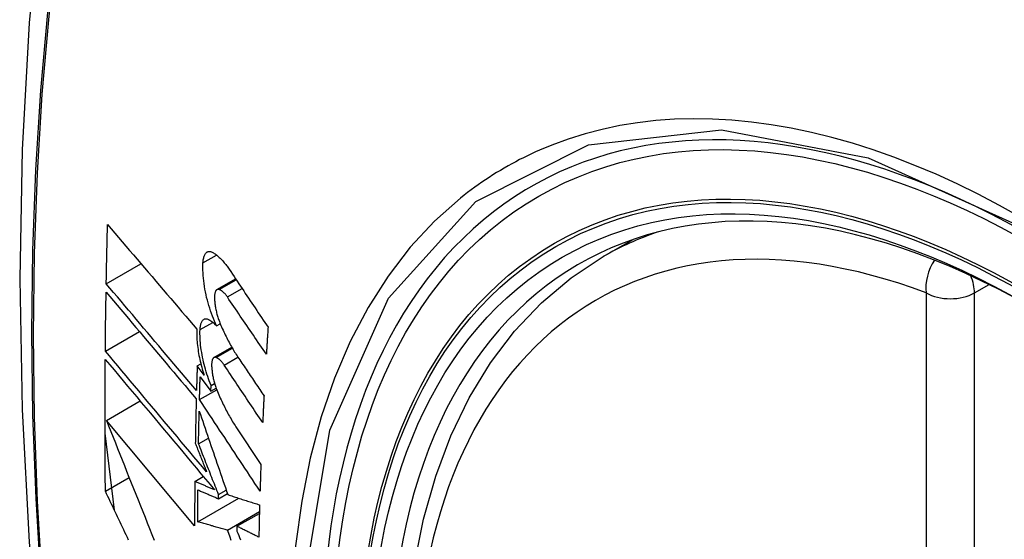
# Model space of a CAD drawing. Header units: inches. Extents: x 532.5 to 626.3, y 209.5 to 285.5.
# Tile 6 of 55: x 534.949 to 535.29, y 282.32 to 282.499. Entities that reach past the tile are written whole.
import ezdxf

# ---------------------------------------------------------------- set-up
doc = ezdxf.new("R2010")
doc.units = ezdxf.units.IN
doc.header["$MEASUREMENT"] = 0
doc.layers.add('Visible Edges(ANSI)', color=7, linetype='Continuous', lineweight=25)
doc.layers.add('Visible Tangent Edges(ANSI)', color=7, linetype='Continuous', lineweight=25)

msp = doc.modelspace()

# ---------------------------------------------------------------- linework, layer by layer
at = {"layer": 'Visible Edges(ANSI)'}
for p, q in [((535.15089, 282.41733), (535.16119, 282.42327)), ((534.97909, 282.40797), (534.99109, 282.41488)), ((535.01736, 282.40592), (535.02381, 282.40963)), ((535.01722, 282.39339), (535.01849, 282.39412)), ((534.97877, 282.38469), (534.99052, 282.39145)), ((535.01632, 282.38243), (535.0225, 282.38599)), ((535.01052, 282.37958), (535.01177, 282.3803)), ((535.0129, 282.37641), (535.01052, 282.37958)), ((535.01155, 282.37578), (535.01525, 282.37083)), ((535.01525, 282.37083), (535.01532, 282.37284)), ((535.01525, 282.37083), (535.01708, 282.37188)), ((535.01532, 282.37284), (535.01654, 282.37354)), ((535.01132, 282.36791), (535.01728, 282.37134)), ((534.97914, 282.36075), (534.99077, 282.36745)), ((535.00963, 282.32429), (534.97914, 282.36075)), ((535.02391, 282.35851), (535.03255, 282.34551)), ((534.98191, 282.32968), (534.97866, 282.35629)), ((535.01099, 282.35267), (535.01439, 282.35463)), ((535.0097, 282.33966), (535.01264, 282.34135)), ((534.97879, 282.33626), (534.987, 282.34099)), ((535.01788, 282.33364), (535.02096, 282.33542)), ((535.01788, 282.33364), (535.0179, 282.33509)), ((535.0179, 282.33509), (535.02055, 282.33661)), ((535.01072, 282.32564), (535.02494, 282.33383)), ((535.021, 282.32284), (535.03203, 282.3292)), ((535.02427, 282.32414), (535.03202, 282.3286)), ((535.02427, 282.32414), (535.02425, 282.32249))]:
    msp.add_line(p, q, dxfattribs=at)
at = {"layer": 'Visible Edges(ANSI)', "flags": 128}
for points in [[(535.00318, 282.74226), (534.99034, 282.70415), (534.97929, 282.66492), (534.96999, 282.62463), (534.96244, 282.58336), (534.9566, 282.54117), (534.95245, 282.49812), (534.94998, 282.45428), (534.94916, 282.40971), (534.94997, 282.36446), (534.9524, 282.31861), (534.95642, 282.27221), (534.96202, 282.22534), (534.96916, 282.17805), (534.97784, 282.13041), (534.98803, 282.0825), (534.99971, 282.03438)], [(534.97909, 282.40797), (534.9791, 282.40882), (534.97912, 282.40967), (534.97914, 282.41053), (534.97915, 282.41138), (534.97917, 282.41223), (534.97919, 282.41308), (534.9792, 282.41394), (534.97922, 282.41479), (534.97924, 282.41565), (534.97926, 282.4165), (534.97928, 282.41735), (534.97929, 282.41821), (534.97931, 282.41906), (534.97933, 282.41992), (534.97935, 282.42077), (534.97937, 282.42162), (534.97939, 282.42248), (534.97941, 282.42333), (534.97943, 282.42419), (534.97945, 282.42504), (534.97947, 282.4259), (534.9795, 282.42675), (534.97952, 282.42761), (534.97954, 282.42846)], [(534.97954, 282.42846), (534.9808, 282.42698), (534.98207, 282.42549), (534.98334, 282.42399), (534.98461, 282.42249), (534.98589, 282.42099), (534.98717, 282.41949), (534.98845, 282.41798), (534.98974, 282.41647), (534.99103, 282.41496), (534.99232, 282.41344), (534.99361, 282.41193), (534.9949, 282.41041), (534.9962, 282.4089), (534.99749, 282.40738), (534.99879, 282.40586), (535.00008, 282.40435), (535.00138, 282.40283), (535.00267, 282.40132), (535.00397, 282.39981), (535.00526, 282.3983), (535.00655, 282.39679), (535.00784, 282.39529), (535.00913, 282.39378), (535.01041, 282.39229)], [(535.01252, 282.41515), (535.01254, 282.41553), (535.01258, 282.4159), (535.01263, 282.41624), (535.01269, 282.41658), (535.01276, 282.41689), (535.01284, 282.41719), (535.01293, 282.41747), (535.01304, 282.41773), (535.01315, 282.41797), (535.01327, 282.41819), (535.0134, 282.41838), (535.01354, 282.41856), (535.01369, 282.41871), (535.01384, 282.41884), (535.01401, 282.41894), (535.01418, 282.41902), (535.01435, 282.41908), (535.01453, 282.41912), (535.01472, 282.41914), (535.01491, 282.41913), (535.01511, 282.4191), (535.01531, 282.41904), (535.01551, 282.41897), (535.01571, 282.41887)], [(535.01571, 282.41887), (535.01595, 282.41874), (535.0162, 282.41859), (535.01644, 282.41844), (535.01669, 282.41828), (535.01693, 282.4181), (535.01718, 282.41792), (535.01742, 282.41772), (535.01767, 282.41752), (535.01792, 282.41731), (535.01817, 282.41708), (535.01841, 282.41685), (535.01866, 282.4166), (535.01891, 282.41635), (535.01915, 282.41609), (535.0194, 282.41582), (535.01964, 282.41553), (535.01989, 282.41524), (535.02013, 282.41495), (535.02037, 282.41464), (535.02062, 282.41432), (535.02086, 282.414), (535.0211, 282.41366), (535.02134, 282.41332), (535.02157, 282.41297)], [(535.11806, 282.10917), (535.11032, 282.12835), (535.10347, 282.14762), (535.09753, 282.16688), (535.09254, 282.18605), (535.08851, 282.20506), (535.08547, 282.22381), (535.08344, 282.24223), (535.08243, 282.26024), (535.08245, 282.27775), (535.08351, 282.2947), (535.08561, 282.31102), (535.08876, 282.32663), (535.09297, 282.34147), (535.09823, 282.35545), (535.10453, 282.36851), (535.11186, 282.38058), (535.1202, 282.39157), (535.12953, 282.40141), (535.13978, 282.41002), (535.15089, 282.41733)], [(535.01722, 282.39339), (535.01684, 282.3942), (535.01648, 282.39503), (535.01613, 282.39589), (535.01578, 282.39676), (535.01546, 282.39765), (535.01514, 282.39855), (535.01484, 282.39947), (535.01455, 282.40039), (535.01428, 282.40133), (535.01403, 282.40228), (535.01379, 282.40323), (535.01357, 282.40418), (535.01337, 282.40514), (535.01319, 282.4061), (535.01303, 282.40705), (535.01289, 282.408), (535.01277, 282.40894), (535.01266, 282.40988), (535.01259, 282.4108), (535.01253, 282.4117), (535.01249, 282.4126), (535.01248, 282.41347), (535.01249, 282.41432), (535.01252, 282.41515)], [(535.02157, 282.41297), (535.02213, 282.41214), (535.02269, 282.4113), (535.02325, 282.41047), (535.0238, 282.40963), (535.02436, 282.4088), (535.02492, 282.40796), (535.02548, 282.40712), (535.02604, 282.40629), (535.0266, 282.40545), (535.02716, 282.40462), (535.02772, 282.40378), (535.02828, 282.40294), (535.02884, 282.4021), (535.0294, 282.40127), (535.02996, 282.40043), (535.03052, 282.39959), (535.03109, 282.39876), (535.03165, 282.39792), (535.03221, 282.39709), (535.03277, 282.39625), (535.03333, 282.39541), (535.03389, 282.39458), (535.03445, 282.39374), (535.03501, 282.39291)], [(535.01027, 282.37106), (535.00898, 282.37258), (535.00768, 282.37412), (535.00638, 282.37565), (535.00508, 282.37719), (535.00377, 282.37873), (535.00247, 282.38027), (535.00116, 282.38182), (534.99985, 282.38337), (534.99854, 282.38492), (534.99723, 282.38646), (534.99593, 282.38801), (534.99462, 282.38956), (534.99331, 282.39111), (534.992, 282.39266), (534.9907, 282.3942), (534.9894, 282.39575), (534.9881, 282.39729), (534.9868, 282.39883), (534.9855, 282.40036), (534.98421, 282.40189), (534.98293, 282.40342), (534.98164, 282.40494), (534.98036, 282.40646), (534.97909, 282.40797)], [(535.01813, 282.40597), (535.01801, 282.406), (535.0179, 282.40602), (535.01779, 282.40603), (535.01768, 282.40603), (535.01758, 282.40601), (535.01747, 282.40597), (535.01738, 282.40593), (535.01728, 282.40587), (535.01719, 282.40579), (535.0171, 282.40571), (535.01702, 282.40561), (535.01695, 282.4055), (535.01688, 282.40537), (535.01681, 282.40523), (535.01675, 282.40508), (535.0167, 282.40492), (535.01665, 282.40475), (535.01661, 282.40456), (535.01658, 282.40437), (535.01655, 282.40417), (535.01653, 282.40395), (535.01652, 282.40373), (535.01651, 282.40351), (535.01651, 282.40327)], [(535.02095, 282.40338), (535.02084, 282.40354), (535.02072, 282.40371), (535.02061, 282.40386), (535.02049, 282.40402), (535.02037, 282.40416), (535.02025, 282.40431), (535.02014, 282.40445), (535.02002, 282.40458), (535.0199, 282.40471), (535.01978, 282.40483), (535.01966, 282.40495), (535.01954, 282.40506), (535.01942, 282.40517), (535.0193, 282.40527), (535.01918, 282.40536), (535.01906, 282.40545), (535.01895, 282.40554), (535.01883, 282.40562), (535.01871, 282.40569), (535.01859, 282.40576), (535.01848, 282.40582), (535.01836, 282.40587), (535.01824, 282.40592), (535.01813, 282.40597)], [(534.97877, 282.38469), (534.97878, 282.38554), (534.97878, 282.38638), (534.97879, 282.38723), (534.9788, 282.38808), (534.97881, 282.38893), (534.97882, 282.38978), (534.97883, 282.39063), (534.97884, 282.39148), (534.97885, 282.39233), (534.97886, 282.39318), (534.97887, 282.39403), (534.97888, 282.39488), (534.97889, 282.39573), (534.97891, 282.39657), (534.97892, 282.39742), (534.97893, 282.39827), (534.97894, 282.39912), (534.97896, 282.39997), (534.97897, 282.40082), (534.97898, 282.40168), (534.979, 282.40253), (534.97901, 282.40338), (534.97902, 282.40423), (534.97904, 282.40508)], [(534.97904, 282.40508), (534.98031, 282.40357), (534.98159, 282.40205), (534.98287, 282.40053), (534.98416, 282.399), (534.98545, 282.39747), (534.98674, 282.39593), (534.98804, 282.39439), (534.98934, 282.39285), (534.99064, 282.39131), (534.99194, 282.38976), (534.99325, 282.38821), (534.99456, 282.38667), (534.99586, 282.38512), (534.99717, 282.38357), (534.99848, 282.38202), (534.99979, 282.38047), (535.00109, 282.37892), (535.0024, 282.37737), (535.0037, 282.37583), (535.00501, 282.37429), (535.00631, 282.37275), (535.00761, 282.37121), (535.0089, 282.36968), (535.0102, 282.36815)], [(535.01651, 282.40327), (535.01652, 282.40291), (535.01653, 282.40254), (535.01655, 282.40217), (535.01658, 282.40179), (535.01662, 282.40141), (535.01666, 282.40103), (535.01671, 282.40064), (535.01677, 282.40025), (535.01683, 282.39986), (535.0169, 282.39947), (535.01698, 282.39907), (535.01706, 282.39868), (535.01715, 282.39829), (535.01725, 282.39789), (535.01735, 282.3975), (535.01745, 282.39711), (535.01756, 282.39673), (535.01768, 282.39635), (535.0178, 282.39597), (535.01793, 282.39559), (535.01806, 282.39523), (535.01819, 282.39486), (535.01833, 282.3945), (535.01848, 282.39415)], [(535.03443, 282.38358), (535.03387, 282.3844), (535.0333, 282.38523), (535.03274, 282.38605), (535.03218, 282.38688), (535.03162, 282.3877), (535.03106, 282.38853), (535.03049, 282.38935), (535.02993, 282.39018), (535.02937, 282.391), (535.02881, 282.39183), (535.02824, 282.39266), (535.02768, 282.39348), (535.02712, 282.39431), (535.02656, 282.39513), (535.026, 282.39596), (535.02543, 282.39678), (535.02487, 282.39761), (535.02431, 282.39843), (535.02375, 282.39926), (535.02319, 282.40008), (535.02263, 282.40091), (535.02207, 282.40173), (535.02151, 282.40255), (535.02095, 282.40338)], [(535.01152, 282.39209), (535.01154, 282.39246), (535.01157, 282.39282), (535.01162, 282.39316), (535.01167, 282.39348), (535.01174, 282.39379), (535.01182, 282.39407), (535.01191, 282.39434), (535.012, 282.39459), (535.01211, 282.39482), (535.01223, 282.39502), (535.01235, 282.39521), (535.01249, 282.39537), (535.01263, 282.39551), (535.01278, 282.39562), (535.01294, 282.39572), (535.0131, 282.39579), (535.01327, 282.39584), (535.01345, 282.39586), (535.01363, 282.39586), (535.01382, 282.39584), (535.01401, 282.3958), (535.0142, 282.39573), (535.01439, 282.39565), (535.01459, 282.39554)], [(535.01041, 282.39229), (535.01039, 282.3917), (535.01038, 282.3911), (535.01038, 282.39048), (535.01039, 282.38986), (535.01042, 282.38922), (535.01045, 282.38858), (535.0105, 282.38793), (535.01056, 282.38727), (535.01063, 282.38661), (535.01071, 282.38594), (535.0108, 282.38526), (535.0109, 282.38458), (535.01102, 282.3839), (535.01114, 282.38321), (535.01127, 282.38252), (535.01142, 282.38183), (535.01157, 282.38115), (535.01173, 282.38046), (535.01191, 282.37978), (535.01209, 282.37909), (535.01228, 282.37842), (535.01248, 282.37774), (535.01268, 282.37707), (535.0129, 282.37641)], [(535.01459, 282.39554), (535.0147, 282.39547), (535.01481, 282.3954), (535.01492, 282.39533), (535.01503, 282.39526), (535.01513, 282.39519), (535.01524, 282.39511), (535.01535, 282.39503), (535.01546, 282.39495), (535.01557, 282.39487), (535.01568, 282.39479), (535.01579, 282.3947), (535.0159, 282.39461), (535.01601, 282.39452), (535.01612, 282.39443), (535.01623, 282.39433), (535.01634, 282.39424), (535.01645, 282.39414), (535.01656, 282.39404), (535.01667, 282.39393), (535.01678, 282.39383), (535.01689, 282.39372), (535.017, 282.39361), (535.01711, 282.3935), (535.01722, 282.39339)], [(535.01848, 282.39415), (535.01872, 282.39358), (535.01896, 282.39302), (535.01921, 282.39246), (535.01946, 282.39191), (535.01972, 282.39137), (535.01997, 282.39083), (535.02023, 282.39029), (535.02049, 282.38977), (535.02075, 282.38924), (535.02101, 282.38873), (535.02128, 282.38822), (535.02155, 282.38771), (535.02182, 282.38721), (535.02209, 282.38672), (535.02236, 282.38624), (535.02264, 282.38576), (535.02291, 282.38528), (535.02319, 282.38482), (535.02347, 282.38436), (535.02375, 282.38391), (535.02404, 282.38346), (535.02432, 282.38302), (535.02461, 282.38259), (535.0249, 282.38217)], [(535.03501, 282.39291), (535.03499, 282.39252), (535.03496, 282.39213), (535.03494, 282.39174), (535.03491, 282.39135), (535.03489, 282.39096), (535.03486, 282.39057), (535.03484, 282.39019), (535.03481, 282.3898), (535.03479, 282.38941), (535.03476, 282.38902), (535.03474, 282.38863), (535.03471, 282.38824), (535.03469, 282.38785), (535.03467, 282.38746), (535.03464, 282.38708), (535.03462, 282.38669), (535.03459, 282.3863), (535.03457, 282.38591), (535.03455, 282.38552), (535.03452, 282.38513), (535.0345, 282.38474), (535.03448, 282.38436), (535.03445, 282.38397), (535.03443, 282.38358)], [(535.01532, 282.37284), (535.01501, 282.3736), (535.01471, 282.37437), (535.01443, 282.37515), (535.01415, 282.37594), (535.01388, 282.37675), (535.01363, 282.37756), (535.01339, 282.37838), (535.01316, 282.3792), (535.01294, 282.38004), (535.01274, 282.38088), (535.01255, 282.38171), (535.01237, 282.38255), (535.01221, 282.38339), (535.01207, 282.38423), (535.01194, 282.38506), (535.01182, 282.38588), (535.01172, 282.3867), (535.01164, 282.38751), (535.01158, 282.38831), (535.01153, 282.3891), (535.0115, 282.38987), (535.01149, 282.39063), (535.01149, 282.39137), (535.01152, 282.39209)], [(535.01376, 282.34295), (535.01232, 282.34467), (535.01087, 282.3464), (535.00941, 282.34814), (535.00795, 282.34988), (535.00648, 282.35162), (535.00502, 282.35337), (535.00355, 282.35513), (535.00208, 282.35688), (535.0006, 282.35864), (534.99913, 282.36039), (534.99766, 282.36215), (534.99618, 282.36391), (534.99471, 282.36566), (534.99324, 282.36741), (534.99178, 282.36917), (534.99031, 282.37091), (534.98885, 282.37266), (534.98739, 282.37439), (534.98594, 282.37613), (534.98449, 282.37785), (534.98305, 282.37957), (534.98162, 282.38129), (534.98019, 282.38299), (534.97877, 282.38469)], [(535.01707, 282.38247), (535.01695, 282.3825), (535.01684, 282.38253), (535.01673, 282.38254), (535.01663, 282.38253), (535.01653, 282.38251), (535.01643, 282.38248), (535.01633, 282.38244), (535.01624, 282.38238), (535.01615, 282.38231), (535.01607, 282.38223), (535.01599, 282.38213), (535.01592, 282.38202), (535.01585, 282.3819), (535.01579, 282.38176), (535.01573, 282.38161), (535.01568, 282.38145), (535.01564, 282.38128), (535.0156, 282.3811), (535.01557, 282.38091), (535.01555, 282.38071), (535.01553, 282.3805), (535.01552, 282.38028), (535.01551, 282.38005), (535.01551, 282.37982)], [(535.01984, 282.37985), (535.01973, 282.38002), (535.01962, 282.38018), (535.0195, 282.38034), (535.01938, 282.3805), (535.01927, 282.38064), (535.01915, 282.38079), (535.01904, 282.38093), (535.01892, 282.38106), (535.0188, 282.38119), (535.01868, 282.38131), (535.01857, 282.38143), (535.01845, 282.38155), (535.01833, 282.38165), (535.01821, 282.38176), (535.0181, 282.38185), (535.01798, 282.38194), (535.01787, 282.38203), (535.01775, 282.38211), (535.01763, 282.38218), (535.01752, 282.38225), (535.0174, 282.38232), (535.01729, 282.38237), (535.01718, 282.38242), (535.01707, 282.38247)], [(535.0249, 282.38217), (535.02526, 282.38163), (535.02562, 282.38109), (535.02598, 282.38055), (535.02635, 282.38001), (535.02671, 282.37947), (535.02707, 282.37893), (535.02744, 282.37839), (535.0278, 282.37785), (535.02816, 282.37731), (535.02853, 282.37678), (535.02889, 282.37624), (535.02925, 282.3757), (535.02962, 282.37516), (535.02998, 282.37462), (535.03035, 282.37408), (535.03071, 282.37354), (535.03107, 282.373), (535.03144, 282.37246), (535.0318, 282.37192), (535.03216, 282.37138), (535.03253, 282.37084), (535.03289, 282.3703), (535.03326, 282.36976), (535.03362, 282.36922)], [(534.97879, 282.33626), (534.97877, 282.33815), (534.97875, 282.34004), (534.97873, 282.34193), (534.97872, 282.34382), (534.97871, 282.34571), (534.9787, 282.3476), (534.97869, 282.34949), (534.97868, 282.35139), (534.97867, 282.35328), (534.97867, 282.35518), (534.97866, 282.35708), (534.97866, 282.35897), (534.97866, 282.36087), (534.97866, 282.36277), (534.97866, 282.36467), (534.97866, 282.36657), (534.97867, 282.36847), (534.97868, 282.37038), (534.97868, 282.37228), (534.97869, 282.37419), (534.9787, 282.37609), (534.97871, 282.378), (534.97873, 282.3799), (534.97874, 282.38181)], [(534.97874, 282.38181), (534.98027, 282.37999), (534.9818, 282.37816), (534.98335, 282.37631), (534.9849, 282.37446), (534.98646, 282.3726), (534.98803, 282.37073), (534.9896, 282.36885), (534.99118, 282.36696), (534.99276, 282.36507), (534.99435, 282.36318), (534.99594, 282.36128), (534.99753, 282.35938), (534.99912, 282.35748), (535.00072, 282.35558), (535.00231, 282.35368), (535.0039, 282.35178), (535.0055, 282.34988), (535.00709, 282.34798), (535.00867, 282.34609), (535.01026, 282.3442), (535.01183, 282.34232), (535.01341, 282.34044), (535.01497, 282.33857), (535.01653, 282.33671)], [(535.01052, 282.37958), (535.01051, 282.37922), (535.0105, 282.37887), (535.01049, 282.37851), (535.01048, 282.37816), (535.01047, 282.3778), (535.01046, 282.37745), (535.01045, 282.37709), (535.01043, 282.37674), (535.01042, 282.37638), (535.01041, 282.37603), (535.0104, 282.37567), (535.01039, 282.37532), (535.01038, 282.37496), (535.01037, 282.37461), (535.01036, 282.37425), (535.01035, 282.37389), (535.01034, 282.37354), (535.01033, 282.37318), (535.01032, 282.37283), (535.01031, 282.37248), (535.0103, 282.37212), (535.01029, 282.37177), (535.01028, 282.37141), (535.01027, 282.37106)], [(535.01551, 282.37982), (535.01552, 282.37946), (535.01554, 282.37909), (535.01557, 282.37872), (535.0156, 282.37835), (535.01564, 282.37797), (535.01568, 282.37758), (535.01574, 282.3772), (535.0158, 282.37681), (535.01586, 282.37642), (535.01594, 282.37603), (535.01601, 282.37563), (535.0161, 282.37524), (535.01619, 282.37485), (535.01629, 282.37445), (535.01639, 282.37406), (535.0165, 282.37368), (535.01661, 282.37329), (535.01673, 282.37291), (535.01685, 282.37253), (535.01698, 282.37216), (535.01711, 282.37179), (535.01724, 282.37142), (535.01738, 282.37107), (535.01753, 282.37071)], [(535.03316, 282.35996), (535.0326, 282.36079), (535.03205, 282.36162), (535.03149, 282.36245), (535.03094, 282.36327), (535.03038, 282.3641), (535.02983, 282.36493), (535.02927, 282.36576), (535.02872, 282.36659), (535.02816, 282.36742), (535.02761, 282.36825), (535.02705, 282.36908), (535.0265, 282.36991), (535.02594, 282.37074), (535.02539, 282.37157), (535.02483, 282.3724), (535.02428, 282.37323), (535.02372, 282.37406), (535.02317, 282.37489), (535.02261, 282.37572), (535.02206, 282.37654), (535.0215, 282.37737), (535.02095, 282.3782), (535.0204, 282.37903), (535.01984, 282.37985)], [(535.01132, 282.36791), (535.01133, 282.36823), (535.01134, 282.36856), (535.01135, 282.36889), (535.01136, 282.36922), (535.01137, 282.36955), (535.01138, 282.36987), (535.01139, 282.3702), (535.0114, 282.37053), (535.0114, 282.37086), (535.01141, 282.37119), (535.01142, 282.37152), (535.01143, 282.37184), (535.01144, 282.37217), (535.01145, 282.3725), (535.01146, 282.37283), (535.01147, 282.37316), (535.01148, 282.37349), (535.01149, 282.37381), (535.0115, 282.37414), (535.01151, 282.37447), (535.01152, 282.3748), (535.01153, 282.37513), (535.01154, 282.37546), (535.01155, 282.37578)], [(535.01753, 282.37071), (535.01777, 282.37014), (535.01802, 282.36957), (535.01826, 282.369), (535.01851, 282.36844), (535.01876, 282.36789), (535.01902, 282.36734), (535.01927, 282.3668), (535.01953, 282.36626), (535.01979, 282.36573), (535.02005, 282.3652), (535.02032, 282.36468), (535.02058, 282.36417), (535.02085, 282.36366), (535.02112, 282.36316), (535.02139, 282.36266), (535.02167, 282.36217), (535.02194, 282.36169), (535.02222, 282.36122), (535.0225, 282.36075), (535.02278, 282.36028), (535.02306, 282.35983), (535.02334, 282.35938), (535.02363, 282.35894), (535.02391, 282.35851)], [(535.03362, 282.36922), (535.0336, 282.36883), (535.03358, 282.36845), (535.03356, 282.36806), (535.03354, 282.36768), (535.03352, 282.36729), (535.0335, 282.3669), (535.03348, 282.36652), (535.03346, 282.36613), (535.03344, 282.36575), (535.03342, 282.36536), (535.0334, 282.36497), (535.03338, 282.36459), (535.03336, 282.3642), (535.03334, 282.36382), (535.03333, 282.36343), (535.03331, 282.36305), (535.03329, 282.36266), (535.03327, 282.36227), (535.03325, 282.36189), (535.03323, 282.3615), (535.03321, 282.36112), (535.0332, 282.36073), (535.03318, 282.36035), (535.03316, 282.35996)], [(535.0102, 282.36815), (535.01018, 282.36751), (535.01016, 282.36687), (535.01015, 282.36624), (535.01013, 282.3656), (535.01012, 282.36496), (535.0101, 282.36432), (535.01009, 282.36368), (535.01007, 282.36305), (535.01006, 282.36241), (535.01004, 282.36177), (535.01003, 282.36113), (535.01002, 282.3605), (535.01, 282.35986), (535.00999, 282.35922), (535.00998, 282.35858), (535.00996, 282.35795), (535.00995, 282.35731), (535.00994, 282.35667), (535.00993, 282.35603), (535.00992, 282.3554), (535.0099, 282.35476), (535.00989, 282.35412), (535.00988, 282.35349), (535.00987, 282.35285)], [(535.03224, 282.33633), (535.03137, 282.33765), (535.0305, 282.33896), (535.02963, 282.34027), (535.02876, 282.34159), (535.02788, 282.34291), (535.02701, 282.34422), (535.02614, 282.34554), (535.02527, 282.34686), (535.02439, 282.34818), (535.02352, 282.34949), (535.02265, 282.35081), (535.02178, 282.35213), (535.0209, 282.35345), (535.02003, 282.35477), (535.01916, 282.35608), (535.01828, 282.3574), (535.01741, 282.35872), (535.01654, 282.36003), (535.01567, 282.36135), (535.0148, 282.36266), (535.01393, 282.36397), (535.01306, 282.36529), (535.01219, 282.3666), (535.01132, 282.36791)], [(535.01099, 282.35267), (535.01099, 282.35314), (535.011, 282.35361), (535.01101, 282.35408), (535.01102, 282.35455), (535.01103, 282.35502), (535.01104, 282.35549), (535.01105, 282.35596), (535.01106, 282.35643), (535.01107, 282.3569), (535.01108, 282.35737), (535.01109, 282.35784), (535.0111, 282.35831), (535.01111, 282.35878), (535.01112, 282.35925), (535.01113, 282.35972), (535.01114, 282.36019), (535.01115, 282.36066), (535.01116, 282.36113), (535.01117, 282.3616), (535.01118, 282.36207), (535.01119, 282.36254), (535.0112, 282.36301), (535.01121, 282.36348), (535.01122, 282.36395)], [(535.01122, 282.36395), (535.01162, 282.36277), (535.01202, 282.36159), (535.01243, 282.36041), (535.01283, 282.35922), (535.01324, 282.35803), (535.01364, 282.35683), (535.01405, 282.35564), (535.01446, 282.35443), (535.01487, 282.35323), (535.01528, 282.35203), (535.01569, 282.35082), (535.01611, 282.34961), (535.01652, 282.3484), (535.01693, 282.34719), (535.01735, 282.34598), (535.01776, 282.34476), (535.01818, 282.34355), (535.01859, 282.34234), (535.01901, 282.34112), (535.01942, 282.33991), (535.01984, 282.3387), (535.02025, 282.33749), (535.02067, 282.33628), (535.02108, 282.33507)], [(534.97914, 282.36075), (534.97991, 282.35881), (534.98068, 282.35687), (534.98145, 282.35492), (534.98223, 282.35296), (534.98301, 282.35101), (534.98379, 282.34904), (534.98457, 282.34707), (534.98535, 282.3451), (534.98614, 282.34313), (534.98693, 282.34115), (534.98772, 282.33918), (534.98851, 282.3372), (534.9893, 282.33521), (534.9901, 282.33323), (534.99089, 282.33125), (534.99169, 282.32927), (534.99249, 282.32728), (534.99328, 282.3253), (534.99408, 282.32332), (534.99488, 282.32135), (534.99567, 282.31937)], [(535.00987, 282.35285), (535.01003, 282.35244), (535.01019, 282.35203), (535.01036, 282.35162), (535.01052, 282.35121), (535.01068, 282.35079), (535.01084, 282.35038), (535.011, 282.34997), (535.01117, 282.34956), (535.01133, 282.34914), (535.01149, 282.34873), (535.01165, 282.34832), (535.01181, 282.34791), (535.01198, 282.34749), (535.01214, 282.34708), (535.0123, 282.34667), (535.01246, 282.34625), (535.01263, 282.34584), (535.01279, 282.34543), (535.01295, 282.34501), (535.01311, 282.3446), (535.01328, 282.34419), (535.01344, 282.34377), (535.0136, 282.34336), (535.01376, 282.34295)], [(535.0179, 282.33509), (535.01761, 282.33582), (535.01732, 282.33655), (535.01703, 282.33729), (535.01674, 282.33802), (535.01645, 282.33876), (535.01616, 282.3395), (535.01587, 282.34023), (535.01558, 282.34097), (535.01529, 282.3417), (535.015, 282.34244), (535.01472, 282.34317), (535.01443, 282.34391), (535.01414, 282.34464), (535.01385, 282.34537), (535.01356, 282.34611), (535.01327, 282.34684), (535.01299, 282.34757), (535.0127, 282.3483), (535.01241, 282.34903), (535.01213, 282.34976), (535.01184, 282.35049), (535.01156, 282.35122), (535.01127, 282.35195), (535.01099, 282.35267)], [(535.03255, 282.34551), (535.03253, 282.34512), (535.03252, 282.34474), (535.03251, 282.34436), (535.03249, 282.34398), (535.03248, 282.34359), (535.03246, 282.34321), (535.03245, 282.34283), (535.03244, 282.34245), (535.03242, 282.34206), (535.03241, 282.34168), (535.0324, 282.3413), (535.03238, 282.34092), (535.03237, 282.34053), (535.03236, 282.34015), (535.03235, 282.33977), (535.03233, 282.33939), (535.03232, 282.33901), (535.03231, 282.33862), (535.0323, 282.33824), (535.03228, 282.33786), (535.03227, 282.33748), (535.03226, 282.3371), (535.03225, 282.33672), (535.03224, 282.33633)], [(535.0097, 282.33966), (535.00969, 282.33902), (535.00969, 282.33837), (535.00968, 282.33773), (535.00968, 282.33709), (535.00967, 282.33645), (535.00967, 282.33581), (535.00966, 282.33517), (535.00966, 282.33452), (535.00965, 282.33388), (535.00965, 282.33324), (535.00965, 282.3326), (535.00964, 282.33196), (535.00964, 282.33132), (535.00964, 282.33068), (535.00964, 282.33004), (535.00963, 282.3294), (535.00963, 282.32876), (535.00963, 282.32812), (535.00963, 282.32748), (535.00963, 282.32684), (535.00963, 282.3262), (535.00963, 282.32557), (535.00963, 282.32493), (535.00963, 282.32429)], [(535.01653, 282.33671), (535.01625, 282.33684), (535.01596, 282.33696), (535.01568, 282.33708), (535.01539, 282.3372), (535.01511, 282.33733), (535.01482, 282.33745), (535.01453, 282.33757), (535.01425, 282.33769), (535.01396, 282.33782), (535.01368, 282.33794), (535.01339, 282.33806), (535.01311, 282.33818), (535.01282, 282.33831), (535.01254, 282.33843), (535.01225, 282.33855), (535.01197, 282.33868), (535.01168, 282.3388), (535.0114, 282.33892), (535.01112, 282.33904), (535.01083, 282.33917), (535.01055, 282.33929), (535.01026, 282.33941), (535.00998, 282.33954), (535.0097, 282.33966)], [(534.98681, 282.31936), (534.98639, 282.32025), (534.98596, 282.32114), (534.98554, 282.32203), (534.98512, 282.32292), (534.98469, 282.32381), (534.98427, 282.32471), (534.98385, 282.3256), (534.98342, 282.32649), (534.983, 282.32738), (534.98258, 282.32826), (534.98215, 282.32915), (534.98173, 282.33004), (534.98131, 282.33093), (534.98089, 282.33182), (534.98047, 282.33271), (534.98005, 282.3336), (534.97963, 282.33448), (534.97921, 282.33537), (534.97879, 282.33626)], [(535.01072, 282.32564), (535.01072, 282.3261), (535.01072, 282.32656), (535.01072, 282.32702), (535.01072, 282.32748), (535.01072, 282.32794), (535.01073, 282.3284), (535.01073, 282.32886), (535.01073, 282.32932), (535.01073, 282.32979), (535.01073, 282.33025), (535.01074, 282.33071), (535.01074, 282.33117), (535.01074, 282.33163), (535.01074, 282.33209), (535.01075, 282.33255), (535.01075, 282.33301), (535.01075, 282.33348), (535.01075, 282.33394), (535.01076, 282.3344), (535.01076, 282.33486), (535.01076, 282.33532), (535.01077, 282.33579), (535.01077, 282.33625), (535.01078, 282.33671)], [(535.01078, 282.33671), (535.01107, 282.33658), (535.01136, 282.33645), (535.01166, 282.33633), (535.01195, 282.3362), (535.01225, 282.33607), (535.01254, 282.33594), (535.01284, 282.33581), (535.01314, 282.33569), (535.01343, 282.33556), (535.01373, 282.33543), (535.01402, 282.3353), (535.01432, 282.33518), (535.01462, 282.33505), (535.01491, 282.33492), (535.01521, 282.33479), (535.01551, 282.33466), (535.0158, 282.33454), (535.0161, 282.33441), (535.0164, 282.33428), (535.01669, 282.33415), (535.01699, 282.33403), (535.01729, 282.3339), (535.01758, 282.33377), (535.01788, 282.33364)], [(535.02108, 282.33507), (535.02154, 282.33492), (535.02199, 282.33478), (535.02244, 282.33463), (535.0229, 282.33448), (535.02335, 282.33434), (535.02381, 282.33419), (535.02427, 282.33404), (535.02473, 282.33389), (535.02518, 282.33375), (535.02564, 282.3336), (535.0261, 282.33345), (535.02656, 282.33331), (535.02702, 282.33316), (535.02748, 282.33301), (535.02794, 282.33287), (535.0284, 282.33272), (535.02886, 282.33257), (535.02932, 282.33243), (535.02979, 282.33228), (535.03025, 282.33213), (535.03071, 282.33199), (535.03117, 282.33184), (535.03163, 282.3317), (535.0321, 282.33155)], [(535.0321, 282.33155), (535.03208, 282.33109), (535.03207, 282.33062), (535.03206, 282.33015), (535.03205, 282.32969), (535.03203, 282.32922), (535.03202, 282.32875), (535.03201, 282.32829), (535.032, 282.32782), (535.03199, 282.32735), (535.03198, 282.32689), (535.03197, 282.32642), (535.03196, 282.32595), (535.03195, 282.32549), (535.03193, 282.32502), (535.03192, 282.32456), (535.03191, 282.32409), (535.0319, 282.32363), (535.03189, 282.32316), (535.03189, 282.32269), (535.03188, 282.32223), (535.03187, 282.32176), (535.03186, 282.3213), (535.03185, 282.32083), (535.03184, 282.32037)], [(535.021, 282.32284), (535.02057, 282.32296), (535.02014, 282.32307), (535.01971, 282.32319), (535.01928, 282.3233), (535.01884, 282.32342), (535.01841, 282.32354), (535.01798, 282.32365), (535.01755, 282.32377), (535.01712, 282.32389), (535.0167, 282.324), (535.01627, 282.32412), (535.01584, 282.32424), (535.01541, 282.32435), (535.01498, 282.32447), (535.01455, 282.32459), (535.01412, 282.32471), (535.0137, 282.32482), (535.01327, 282.32494), (535.01284, 282.32506), (535.01242, 282.32517), (535.01199, 282.32529), (535.01157, 282.32541), (535.01114, 282.32552), (535.01072, 282.32564)], [(535.03184, 282.32037), (535.03152, 282.32053), (535.03121, 282.32068), (535.03089, 282.32084), (535.03057, 282.321), (535.03026, 282.32115), (535.02994, 282.32131), (535.02963, 282.32147), (535.02931, 282.32162), (535.02899, 282.32178), (535.02868, 282.32194), (535.02836, 282.32209), (535.02805, 282.32225), (535.02773, 282.32241), (535.02742, 282.32257), (535.0271, 282.32272), (535.02678, 282.32288), (535.02647, 282.32304), (535.02616, 282.32319), (535.02584, 282.32335), (535.02553, 282.32351), (535.02521, 282.32366), (535.0249, 282.32382), (535.02459, 282.32398), (535.02427, 282.32414)], [(535.0223, 282.31918), (535.02187, 282.3204), (535.02143, 282.32162), (535.021, 282.32284)], [(535.02425, 282.32249), (535.02456, 282.32174), (535.02486, 282.32099), (535.02517, 282.32023), (535.02547, 282.31948)]]:
    msp.add_lwpolyline(points, dxfattribs=at)
at = {"layer": 'Visible Edges(ANSI)'}
for centre, major_axis, start_param, end_param in [((535.40452, 281.63894), (-0.64835, 1.12588), 5.16346, 5.835982), ((535.29977, 282.14189), (0.15718, -0.27294), 2.362013, 7.062765)]:
    msp.add_ellipse(centre, major_axis=major_axis, ratio=0.578093, start_param=start_param, end_param=end_param, dxfattribs=at)
msp.add_ellipse((535.29629, 282.13989), major_axis=(-0.15963, 0.2772), ratio=0.578093, dxfattribs=at)
at = {"layer": 'Visible Tangent Edges(ANSI)'}
for p, q in [((535.01252, 282.41515), (535.01724, 282.41787)), ((535.01813, 282.40597), (535.024, 282.40935)), ((535.02095, 282.40338), (535.02603, 282.4063)), ((535.27924, 282.40478), (535.28429, 282.40768)), ((535.26254, 282.40478), (535.26254, 281.91948)), ((535.27924, 281.91948), (535.27924, 282.40478)), ((535.01152, 282.39209), (535.0159, 282.39462)), ((535.01707, 282.38247), (535.02267, 282.3857)), ((535.01984, 282.37985), (535.02461, 282.38259))]:
    msp.add_line(p, q, dxfattribs=at)
at = {"layer": 'Visible Tangent Edges(ANSI)', "flags": 128}
for points in [[(535.00234, 282.69867), (534.99457, 282.67618), (534.98745, 282.65303), (534.98098, 282.62925), (534.97517, 282.60485), (534.97004, 282.57987), (534.96558, 282.55433), (534.96181, 282.52827), (534.95872, 282.50172), (534.95633, 282.47471), (534.95462, 282.44728), (534.95361, 282.41946), (534.95328, 282.39125), (534.95364, 282.36267), (534.95469, 282.3337), (534.95642, 282.30437), (534.95883, 282.27472), (534.96192, 282.24479), (534.96569, 282.2146), (534.97013, 282.18415), (534.97525, 282.15347), (534.98103, 282.12259)], [(534.98177, 282.12215), (534.97597, 282.15297), (534.97083, 282.18359), (534.96637, 282.21398), (534.96259, 282.24412), (534.95949, 282.274), (534.95706, 282.30359), (534.95532, 282.33286), (534.95427, 282.36176), (534.95391, 282.39028), (534.95424, 282.41841), (534.95526, 282.44615), (534.95697, 282.47349), (534.95938, 282.50041), (534.96248, 282.52686), (534.96626, 282.55281), (534.97074, 282.57823), (534.97589, 282.60309), (534.98172, 282.62736), (534.9882, 282.65102), (534.99534, 282.67403), (535.00312, 282.69639)], [(535.29517, 282.43095), (535.28786, 282.43503), (535.28054, 282.43887), (535.27323, 282.44245), (535.26593, 282.44579), (535.25864, 282.44886), (535.25139, 282.45168), (535.24417, 282.45423), (535.237, 282.45652), (535.22989, 282.45853), (535.22284, 282.46027), (535.21587, 282.46173), (535.20895, 282.46292), (535.2021, 282.46384), (535.19531, 282.46449), (535.18861, 282.46486), (535.18199, 282.46496), (535.17547, 282.46478), (535.16906, 282.46432), (535.16276, 282.46359), (535.15658, 282.46259), (535.15053, 282.46131), (535.14459, 282.45977), (535.13879, 282.45796), (535.13312, 282.45588)], [(535.0871, 282.1017), (535.06288, 282.17085), (535.04936, 282.23856), (535.04715, 282.30178), (535.05636, 282.35738), (535.07662, 282.40301), (535.10688, 282.43639), (535.14583, 282.45602), (535.19182, 282.46113), (535.24251, 282.45147), (535.29567, 282.42749)], [(535.13312, 282.45588), (535.13169, 282.45531), (535.13028, 282.45472), (535.12887, 282.45411), (535.12748, 282.45349), (535.12609, 282.45285), (535.12472, 282.4522), (535.12335, 282.45152), (535.12199, 282.45084), (535.12064, 282.45013), (535.1193, 282.44941), (535.11797, 282.44867), (535.11665, 282.44792), (535.11534, 282.44714), (535.11404, 282.44636), (535.11275, 282.44555), (535.11147, 282.44473), (535.1102, 282.44389), (535.10894, 282.44304), (535.10769, 282.44217), (535.10645, 282.44129), (535.10522, 282.44038), (535.104, 282.43947), (535.10279, 282.43853), (535.10159, 282.43758)], [(535.10159, 282.43758), (535.09256, 282.42957), (535.0842, 282.42057), (535.07654, 282.41062), (535.0696, 282.39974), (535.06342, 282.38797), (535.05801, 282.37535), (535.05341, 282.36191), (535.04963, 282.34773), (535.04668, 282.33287), (535.04456, 282.31735), (535.04329, 282.30122), (535.04287, 282.28451), (535.0433, 282.26727), (535.04458, 282.24961), (535.04671, 282.23159), (535.04968, 282.21327), (535.05346, 282.1947), (535.05806, 282.17596), (535.06345, 282.15709), (535.06963, 282.13815), (535.07657, 282.11922)]]:
    msp.add_lwpolyline(points, dxfattribs=at)
at = {"layer": 'Visible Tangent Edges(ANSI)'}
for centre, major_axis, ratio, start_param, end_param in [((535.29878, 282.14132), (-0.17285, 0.30015), 0.578093, 5.049711, 10.658253), ((535.29873, 282.14129), (-0.1503, 0.261), 0.578093, 5.670484, 8.47055), ((535.30708, 282.1461), (-0.15619, 0.27123), 0.578093, 6.170881, 6.283185), ((535.27089, 282.40959), (-0.00416, -0.01105), 0.667544, 4.352992, 5.394234), ((535.27089, 282.40959), (0.00589, -0.01024), 0.578093, 0.787332, 1.35469), ((535.27089, 282.40959), (-0.01181, 0), 0.575862, 0.785398, 2.356194)]:
    msp.add_ellipse(centre, major_axis=major_axis, ratio=ratio, start_param=start_param, end_param=end_param, dxfattribs=at)
for centre, major_axis in [((535.29937, 282.14166), (0.17078, -0.29656)), ((535.2964, 282.13995), (-0.16238, 0.28198)), ((535.29629, 282.13989), (0.16178, -0.28094))]:
    msp.add_ellipse(centre, major_axis=major_axis, ratio=0.578093, dxfattribs=at)

doc.saveas('drawing.dxf')
